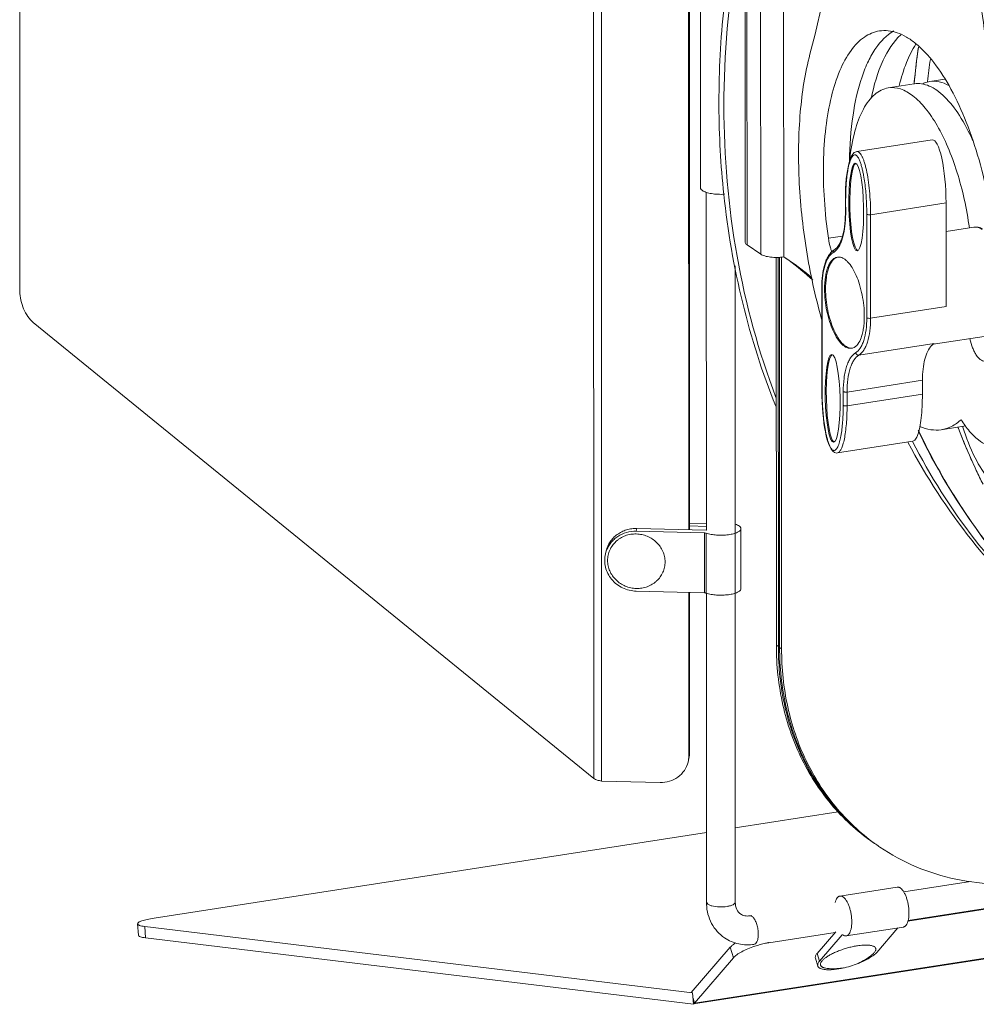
# Model space of a CAD drawing. Header units: millimetres. Extents: x 29170 to 33192, y 579 to 3108.
# Tile 51 of 256: x 30581 to 30747, y 1234 to 1405. Entities that reach past the tile are written whole.
import ezdxf

# ---------------------------------------------------------------- set-up
doc = ezdxf.new("R2010")
doc.units = ezdxf.units.MM
doc.layers.add('细实线', color=7, linetype='Continuous', lineweight=13)

msp = doc.modelspace()

# ---------------------------------------------------------------- linework, layer by layer
at = {"layer": '细实线'}
for p, q in [((30680.68, 1511.34), (30680.739, 1273.416)), ((30682.044, 1511.349), (30682.104, 1272.957)), ((30581.151, 1502.251), (30581.187, 1357.939)), ((30697.218, 1316.567), (30697.181, 1466.493)), ((30697.374, 1316.563), (30697.337, 1466.489)), ((30707.039, 1366.382), (30707.028, 1413.682)), ((30707.332, 1365.963), (30707.32, 1413.263)), ((30709.703, 1364.355), (30709.691, 1411.655)), ((30713.703, 1363.898), (30713.691, 1411.198)), ((30699.256, 1408.04), (30699.265, 1375.876)), ((30731.841, 1393.207), (30736.353, 1393.906)), ((30738.668, 1394.326), (30738.661, 1394.267)), ((30739.06, 1394.326), (30741.663, 1394.73)), ((30739.451, 1384.191), (30726.367, 1382.163)), ((30700.265, 1375.086), (30700.279, 1316.49)), ((30724.4, 1373.849), (30724.401, 1371.441)), ((30724.449, 1373.849), (30724.449, 1373.779)), ((30724.449, 1373.779), (30724.45, 1371.371)), ((30741.864, 1373.246), (30728.78, 1371.217)), ((30741.868, 1355.272), (30741.864, 1373.246)), ((30728.117, 1353.32), (30728.113, 1371.294)), ((30728.784, 1353.243), (30728.78, 1371.217)), ((30746.695, 1369.047), (30741.865, 1368.298)), ((30723.909, 1367.495), (30721.452, 1367.114)), ((30707.332, 1365.963), (30709.703, 1364.355)), ((30712.408, 1363.806), (30712.424, 1296.518)), ((30712.752, 1363.813), (30712.769, 1296.284)), ((30712.985, 1296.138), (30712.968, 1363.824)), ((30713.33, 1295.904), (30713.313, 1363.852)), ((30714.661, 1363.266), (30713.703, 1363.898)), ((30705.268, 1362.352), (30705.296, 1251.952)), ((30720.31, 1358.653), (30720.315, 1340.679)), ((30720.359, 1358.583), (30720.364, 1340.609)), ((30728.784, 1353.243), (30741.868, 1355.272)), ((30583.508, 1352.528), (30680.739, 1273.416)), ((30739.636, 1348.725), (30749.606, 1350.271)), ((30726.739, 1346.849), (30739.823, 1348.878)), ((30724.693, 1340.455), (30737.778, 1342.484)), ((30737.778, 1342.484), (30737.778, 1340.076)), ((30724.027, 1338.124), (30724.027, 1340.532)), ((30724.694, 1338.047), (30724.693, 1340.455)), ((30737.778, 1340.076), (30724.694, 1338.047)), ((30745.271, 1334.572), (30741.035, 1333.915)), ((30723.013, 1329.88), (30736.097, 1331.909)), ((30723.013, 1329.88), (30723.016, 1329.881)), ((30747.04, 1327.014), (30747.115, 1326.854)), ((30747.113, 1326.856), (30747.046, 1327.001)), ((30697.374, 1317.701), (30700.279, 1317.628)), ((30700.279, 1317.14), (30697.374, 1317.213)), ((30688.129, 1316.307), (30688.246, 1316.792)), ((30699.947, 1316.01), (30688.129, 1316.307)), ((30688.246, 1316.792), (30700.259, 1316.49)), ((30699.947, 1316.01), (30699.95, 1305.604)), ((30700.267, 1315.962), (30700.27, 1305.556)), ((30706.279, 1316.753), (30706.282, 1306.347)), ((30682.783, 1312.393), (30682.9, 1312.878)), ((30699.95, 1305.604), (30688.131, 1305.901)), ((30697.228, 1277.308), (30697.221, 1305.673)), ((30697.384, 1277.954), (30697.377, 1305.669)), ((30700.282, 1305.556), (30700.296, 1251.951)), ((30712.424, 1296.518), (30712.769, 1296.284)), ((30713.33, 1295.904), (30712.985, 1296.138)), ((30697.384, 1277.954), (30697.228, 1277.308)), ((30697.26, 1276.907), (30697.104, 1276.261)), ((30682.104, 1272.957), (30692.244, 1272.703)), ((30705.292, 1264.832), (30723.169, 1267.603)), ((30604.467, 1249.197), (30700.293, 1264.056)), ((30735.294, 1248.784), (30817.011, 1261.456)), ((30734.527, 1253.725), (30746.127, 1255.524)), ((30698.041, 1234.305), (30827.718, 1254.413)), ((30698.228, 1234.447), (30827.497, 1254.491)), ((30733.392, 1254.561), (30723.466, 1253.022)), ((30700.54, 1251.601), (30700.296, 1251.951)), ((30763.212, 1253), (30735.259, 1248.666)), ((30707.828, 1249.585), (30708.186, 1249.641)), ((30707.828, 1249.585), (30708.211, 1249.48)), ((30601.603, 1248.198), (30601.753, 1246.233)), ((30602.845, 1247.735), (30602.996, 1245.77)), ((30697.901, 1236.206), (30602.845, 1247.735)), ((30722.719, 1246.834), (30719.494, 1243.082)), ((30734.465, 1247.644), (30724.539, 1246.105)), ((30729.836, 1243.252), (30733.478, 1247.491)), ((30698.051, 1234.241), (30602.996, 1245.77)), ((30722.607, 1246.704), (30711.144, 1244.926)), ((30719.91, 1241.713), (30723.822, 1246.266)), ((30723.951, 1246.286), (30723.822, 1246.266)), ((30704.427, 1244.132), (30697.674, 1236.272)), ((30704.427, 1244.132), (30704.982, 1242.306)), ((30708.69, 1244.327), (30708.667, 1244.319)), ((30711.111, 1245.034), (30711.144, 1244.926)), ((30704.982, 1242.306), (30698.228, 1234.447)), ((30719.195, 1242.253), (30719.611, 1240.884)), ((30719.494, 1243.082), (30719.91, 1241.713)), ((30723.888, 1240.523), (30723.857, 1240.516)), ((30697.674, 1236.272), (30697.901, 1236.206)), ((30698.051, 1234.241), (30697.901, 1236.206)), ((30698.228, 1234.447), (30697.971, 1235.294))]:
    msp.add_line(p, q, dxfattribs=at)
for points in [[(30726.368, 1382.163), (30726.261, 1382.139), (30725.941, 1381.977), (30725.679, 1381.713), (30725.464, 1381.377), (30725.28, 1380.977), (30725.121, 1380.523), (30724.98, 1380.015), (30724.855, 1379.454), (30724.744, 1378.836), (30724.647, 1378.16), (30724.563, 1377.422), (30724.495, 1376.619), (30724.443, 1375.744), (30724.411, 1374.789), (30724.4, 1373.849)], [(30720.315, 1340.679), (30720.326, 1339.71), (30720.361, 1338.684), (30720.416, 1337.71), (30720.489, 1336.784), (30720.578, 1335.904), (30720.683, 1335.067), (30720.804, 1334.272), (30720.94, 1333.52), (30721.093, 1332.812), (30721.265, 1332.147), (30721.459, 1331.529), (30721.68, 1330.975), (30721.928, 1330.514), (30722.208, 1330.166), (30722.536, 1329.943), (30722.898, 1329.87), (30723.017, 1329.881)]]:
    msp.add_lwpolyline(points, dxfattribs=at)
for centre, radius, start, end in [((30860.354, 1390.66), 157.889, 173.96547, 180.00163), ((30882, 1379.779), 146.365, 171.94068, 174.47088), ((30882.237, 1379.748), 146.605, 171.956, 173.77922), ((30884.409, 1378.286), 146.621, 172.20989, 173.71934), ((30881.103, 1379.875), 145.463, 173.78084, 174.47396), ((30856.857, 1390.694), 154.393, 180.01436, 180.24594), ((30853.902, 1390.653), 151.438, 180.23497, 186.03303), ((30704.305, 1371.436), 20.096, 359.81578, 0.01449), ((30730.835, 1368.089), 9.397, 199.6202, 200.78796), ((30688.791, 1327.928), 43.767, 53.79578, 55.29471), ((30688.695, 1327.804), 43.924, 46.86068, 53.79036), ((30690.036, 1326.985), 43.849, 49.34217, 55.83419), ((30723.217, 1362.534), 1.339, 91.3283, 98.79169), ((30723.402, 1362.549), 1.352, 103.94894, 106.53236), ((30738.896, 1358.588), 18.537, 179.79944, 180.0145), ((30725.258, 1349.371), 1.341, 278.82999, 286.39177), ((30725.439, 1349.409), 1.351, 271.05549, 273.69959), ((30852.237, 1376.029), 116.057, 201.07917, 203.62573), ((30851.427, 1375.693), 115.179, 201.07886, 205.00845), ((30785.006, 1346.912), 42.127, 197.18194, 197.34805), ((30837.893, 1381.571), 111.562, 205.34515, 211.43251), ((30850.777, 1375.398), 114.466, 203.62923, 205.00498), ((30849.814, 1374.948), 113.403, 205.09233, 206.44554), ((30835.243, 1380.012), 108.488, 211.45969, 213.72737), ((30833.798, 1379.038), 106.746, 213.72354, 219.22241), ((30700.145, 1311.932), 4.56, 88.30779, 88.5616), ((30687.545, 1311.245), 4.898, 160.65727, 166.44571), ((30762.247, 1296.297), 49.477, 180.01437, 180.19642), ((30692.908, 1277.954), 4.476, 346.48456, 0.00171), ((30692.752, 1277.308), 4.476, 346.48456, 0.00171), ((30750.259, 1292.039), 36.415, 234.81001, 235.18874), ((30750.825, 1291.666), 36.425, 234.1271, 234.80997), ((30750.82, 1291.659), 36.415, 234.81001, 235.18874), ((30750.825, 1291.667), 36.425, 235.18875, 235.84415), ((30708.637, 1251.952), 8.341, 180.01311, 182.62742), ((30722.287, 1250.785), 10.374, 264.20235, 278.86872), ((30720.42, 1256.851), 16.692, 281.98987, 282.72486), ((30697.926, 1234.636), 0.345, 286.94832, 290.46091)]:
    msp.add_arc(centre, radius, start, end, dxfattribs=at)
for centre, major_axis, ratio, start_param, end_param in [((30739.816, 1374.635), (-0.314, 9.561), 0.211592, -1.7235271, 0.0257287), ((30726.462, 1372.564), (-0.155, 7.619), 0.1684904, 6.3761165, 9.3774816), ((30722.376, 1339.394), (-0.155, 7.619), 0.1684904, 6.3761165, 9.3774816), ((30735.731, 1341.465), (-0.314, 9.561), 0.211592, -3.115864, -1.7235271)]:
    msp.add_ellipse(centre, major_axis=major_axis, ratio=ratio, start_param=start_param, end_param=end_param, dxfattribs=at)
for centre in [(30726.281, 1372.536), (30722.196, 1339.366)]:
    msp.add_ellipse(centre, major_axis=(-0.155, 7.619), ratio=0.1684904, dxfattribs=at)
for points, knots in [([(30726.667, 1459.229), (30726.209, 1448.576), (30724.489, 1428.336), (30720.697, 1408.356), (30718.251, 1399.052)], [0, 0, 0, 0, 0.5257006, 1, 1, 1, 1]), ([(30744.634, 1447.038), (30745.125, 1435.102), (30747.068, 1411.099), (30750.775, 1387.307), (30753.083, 1375.42)], [0, 0, 0, 0, 0.4966117, 1, 1, 1, 1]), ([(30703.326, 1390.071), (30703.324, 1399.025), (30704.894, 1417.157), (30709.389, 1434.783), (30712.333, 1443.446)], [0, 0, 0, 0, 0.4946137, 1, 1, 1, 1]), ([(30721.452, 1367.114), (30721.13, 1369.331), (30720.665, 1373.714), (30720.507, 1380.142), (30720.895, 1386.143), (30721.814, 1391.503), (30723.231, 1396.037), (30725.111, 1399.602), (30727.439, 1402.104), (30729.379, 1402.944), (30730.307, 1403.088)], [0, 0, 0, 0, 0.1698852, 0.3338831, 0.4870909, 0.6252823, 0.7453491, 0.845956, 0.9287147, 1, 1, 1, 1]), ([(30725.106, 1380.525), (30725.146, 1383.178), (30725.495, 1388.119), (30726.756, 1393.937), (30728.29, 1397.792), (30729.892, 1400.644), (30731.538, 1402.387), (30732.786, 1403.08)], [0, 0, 0, 0, 0.3230402, 0.6013186, 0.7206927, 0.826324, 1, 1, 1, 1]), ([(30728.866, 1391.349), (30729.335, 1393.624), (30730.468, 1397.592), (30732.687, 1401.199), (30734.001, 1402.408)], [0, 0, 0, 0, 0.5654807, 1, 1, 1, 1]), ([(30730.307, 1403.088), (30730.81, 1403.166), (30731.867, 1403.188), (30733.466, 1402.813), (30735.075, 1402.048), (30737.333, 1400.444), (30740.053, 1397.453), (30742.955, 1392.817), (30745.55, 1387.128), (30747.722, 1380.628), (30749.376, 1373.597), (30750.087, 1368.736), (30750.338, 1366.277)], [0, 0, 0, 0, 0.033997, 0.06982, 0.108971, 0.1524794, 0.2544, 0.3768039, 0.5173369, 0.6717451, 0.8346354, 1, 1, 1, 1]), ([(30733.73, 1393.601), (30734.066, 1394.954), (30734.83, 1397.439), (30735.972, 1399.787), (30736.617, 1400.797)], [0, 0, 0, 0, 0.5377341, 1, 1, 1, 1]), ([(30718.251, 1399.052), (30717.389, 1395.772), (30716.291, 1388.554), (30716.151, 1377.157), (30717.406, 1365.11), (30719.155, 1357.059), (30720.268, 1353.109)], [0, 0, 0, 0, 0.2191184, 0.4689997, 0.7348707, 1, 1, 1, 1]), ([(30736.351, 1393.906), (30736.771, 1393.971), (30737.667, 1393.969), (30739.012, 1393.565), (30740.357, 1392.787), (30742.24, 1391.182), (30744.448, 1388.27), (30745.843, 1385.558), (30746.512, 1384.037)], [0, 0, 0, 0, 0.0848218, 0.1757508, 0.2774777, 0.3928605, 0.6680158, 1, 1, 1, 1]), ([(30737.834, 1393.938), (30737.932, 1393.986), (30738.326, 1394.161), (30738.745, 1394.277), (30739.061, 1394.326)], [0, 0, 0, 0, 0.2544972, 1, 1, 1, 1]), ([(30739.061, 1394.326), (30739.593, 1394.408), (30740.756, 1394.353), (30741.819, 1393.906), (30742.339, 1393.611)], [0, 0, 0, 0, 0.4738972, 1, 1, 1, 1]), ([(30725.161, 1380.855), (30725.342, 1382.491), (30725.856, 1385.467), (30727.078, 1388.873), (30728.382, 1390.95), (30729.422, 1392.086), (30730.575, 1392.87), (30731.423, 1393.142), (30731.84, 1393.206)], [0, 0, 0, 0, 0.3317258, 0.6066871, 0.7220581, 0.8238762, 0.9149672, 1, 1, 1, 1]), ([(30731.84, 1393.206), (30732.534, 1393.314), (30734.119, 1393.134), (30736.337, 1391.808), (30738.468, 1389.6), (30740.475, 1386.578), (30742.296, 1382.849), (30743.859, 1378.552), (30745.102, 1373.855), (30745.683, 1370.587), (30745.909, 1368.923)], [0, 0, 0, 0, 0.0703175, 0.1528247, 0.253989, 0.375119, 0.5144269, 0.6682894, 0.831952, 1, 1, 1, 1]), ([(30703.326, 1390.071), (30703.329, 1381.35), (30704.79, 1364.117), (30709.346, 1347.416), (30712.359, 1339.493)], [0, 0, 0, 0, 0.5071064, 1, 1, 1, 1]), ([(30728.78, 1371.217), (30728.779, 1371.912), (30728.746, 1373.292), (30728.606, 1375.313), (30728.381, 1377.206), (30728.124, 1378.658), (30727.877, 1379.686), (30727.687, 1380.341), (30727.486, 1380.904), (30727.277, 1381.369), (30727.062, 1381.733), (30726.842, 1381.995), (30726.611, 1382.152), (30726.442, 1382.173), (30726.369, 1382.162)], [0, 0, 0, 0, 0.1797692, 0.357071, 0.5238804, 0.6727569, 0.7384221, 0.7973664, 0.8490136, 0.8929764, 0.9292322, 0.9581168, 0.9807573, 1, 1, 1, 1]), ([(30728.113, 1371.294), (30728.113, 1372.187), (30728.071, 1373.538), (30727.93, 1375.345), (30727.775, 1376.719), (30727.597, 1377.861), (30727.416, 1378.766), (30727.259, 1379.429), (30727.076, 1380.066), (30726.895, 1380.568), (30726.728, 1380.933), (30726.597, 1381.17), (30726.457, 1381.366), (30726.31, 1381.511), (30726.156, 1381.596), (30725.947, 1381.615), (30725.759, 1381.498), (30725.615, 1381.333), (30725.468, 1381.114), (30725.311, 1380.786), (30725.154, 1380.344), (30725.018, 1379.856), (30724.901, 1379.335), (30724.764, 1378.592), (30724.633, 1377.615), (30724.527, 1376.399), (30724.464, 1375.137), (30724.45, 1374.282), (30724.449, 1373.849)], [0, 0, 0, 0, 0.1414123, 0.2137407, 0.2868008, 0.3601362, 0.3966363, 0.4327266, 0.4679604, 0.5014713, 0.5170898, 0.5315069, 0.5442917, 0.5550781, 0.5639297, 0.5715911, 0.5872084, 0.596345, 0.6063876, 0.6288063, 0.6537277, 0.6805474, 0.7088448, 0.7383276, 0.8000629, 0.8646527, 0.9314399, 1, 1, 1, 1]), ([(30699.606, 1375.387), (30699.554, 1375.423), (30699.461, 1375.494), (30699.35, 1375.616), (30699.281, 1375.743), (30699.265, 1375.833), (30699.265, 1375.876)], [0, 0, 0, 0, 0.3047307, 0.5663983, 0.7932341, 1, 1, 1, 1]), ([(30703.404, 1374.762), (30703.024, 1374.739), (30702.279, 1374.734), (30701.371, 1374.822), (30700.704, 1374.953), (30700.275, 1375.072), (30699.91, 1375.211), (30699.697, 1375.326), (30699.606, 1375.387)], [0, 0, 0, 0, 0.2924348, 0.5726943, 0.7000556, 0.8150546, 0.9154879, 1, 1, 1, 1]), ([(30703.303, 1374.736), (30703.978, 1368.387), (30706.135, 1355.892), (30709.985, 1343.805), (30712.308, 1338)], [0, 0, 0, 0, 0.5052548, 1, 1, 1, 1]), ([(30724.449, 1373.779), (30724.442, 1373.784), (30724.419, 1373.801), (30724.4, 1373.829), (30724.4, 1373.849)], [0, 0, 0, 0, 0.3088501, 1, 1, 1, 1]), ([(30724.401, 1371.371), (30724.399, 1370.622), (30724.318, 1369.23), (30723.99, 1367.595), (30723.588, 1366.522), (30723.19, 1365.775), (30722.794, 1365.318), (30722.494, 1365.141)], [0, 0, 0, 0, 0.3348106, 0.6209821, 0.7413418, 0.8447806, 1, 1, 1, 1]), ([(30724.45, 1371.371), (30724.45, 1370.659), (30724.383, 1369.318), (30724.098, 1367.72), (30723.744, 1366.62), (30723.362, 1365.76), (30722.976, 1365.197), (30722.667, 1364.916)], [0, 0, 0, 0, 0.3119541, 0.5872306, 0.7082726, 0.8173332, 1, 1, 1, 1]), ([(30724.45, 1371.371), (30724.443, 1371.376), (30724.42, 1371.393), (30724.401, 1371.421), (30724.401, 1371.441)], [0, 0, 0, 0, 0.3094571, 1, 1, 1, 1]), ([(30728.113, 1371.294), (30728.148, 1371.27), (30728.243, 1371.235), (30728.466, 1371.195), (30728.654, 1371.198), (30728.78, 1371.217)], [0, 0, 0, 0, 0.1871375, 0.4381882, 1, 1, 1, 1]), ([(30748.189, 1368.736), (30747.959, 1368.865), (30747.473, 1369.064), (30746.944, 1369.086), (30746.695, 1369.047)], [0, 0, 0, 0, 0.5116143, 1, 1, 1, 1]), ([(30746.695, 1369.047), (30746.931, 1369.084), (30747.459, 1369.04), (30747.922, 1368.8), (30748.148, 1368.646)], [0, 0, 0, 0, 0.4664099, 1, 1, 1, 1]), ([(30707.039, 1366.382), (30707.039, 1366.307), (30707.111, 1366.132), (30707.25, 1366.019), (30707.332, 1365.963)], [0, 0, 0, 0, 0.4316381, 1, 1, 1, 1]), ([(30721.984, 1364.934), (30721.924, 1365.104), (30721.692, 1365.817), (30721.534, 1366.552), (30721.452, 1367.114)], [0, 0, 0, 0, 0.2412696, 1, 1, 1, 1]), ([(30722.117, 1364.867), (30721.794, 1364.584), (30721.39, 1364.023), (30721.001, 1363.169), (30720.653, 1362.114), (30720.376, 1360.597), (30720.31, 1359.325), (30720.31, 1358.653)], [0, 0, 0, 0, 0.1942483, 0.3047489, 0.4252642, 0.6957276, 1, 1, 1, 1]), ([(30722.494, 1365.141), (30722.461, 1365.122), (30722.329, 1365.04), (30722.205, 1364.944), (30722.117, 1364.867)], [0, 0, 0, 0, 0.247107, 1, 1, 1, 1]), ([(30722.297, 1364.641), (30722.276, 1364.735), (30722.285, 1364.937), (30722.415, 1365.095), (30722.494, 1365.141)], [0, 0, 0, 0, 0.5144515, 1, 1, 1, 1]), ([(30722.667, 1364.916), (30722.638, 1364.889), (30722.522, 1364.788), (30722.395, 1364.699), (30722.297, 1364.641)], [0, 0, 0, 0, 0.258632, 1, 1, 1, 1]), ([(30709.703, 1364.355), (30709.798, 1364.29), (30710.027, 1364.174), (30710.593, 1363.98), (30711.453, 1363.829), (30712.561, 1363.78), (30713.328, 1363.839), (30713.703, 1363.898)], [0, 0, 0, 0, 0.0844295, 0.1873489, 0.4379727, 0.7216194, 1, 1, 1, 1]), ([(30722.297, 1364.641), (30721.973, 1364.45), (30721.549, 1363.979), (30721.14, 1363.218), (30720.751, 1362.193), (30720.439, 1360.655), (30720.362, 1359.351), (30720.359, 1358.653)], [0, 0, 0, 0, 0.173659, 0.2795685, 0.3992558, 0.6777875, 1, 1, 1, 1]), ([(30723.013, 1363.857), (30722.848, 1363.831), (30722.511, 1363.709), (30722.071, 1363.346), (30721.689, 1362.822), (30721.369, 1362.148), (30721.113, 1361.338), (30720.854, 1360.045), (30720.79, 1359.008), (30720.79, 1358.291)], [0, 0, 0, 0, 0.0781981, 0.164506, 0.2644909, 0.3807995, 0.5139286, 0.6629201, 1, 1, 1, 1]), ([(30723.017, 1363.845), (30722.861, 1363.799), (30722.547, 1363.639), (30722.144, 1363.247), (30721.794, 1362.71), (30721.5, 1362.04), (30721.266, 1361.248), (30721.03, 1360.001), (30720.971, 1359.005), (30720.971, 1358.319)], [0, 0, 0, 0, 0.0787069, 0.1670092, 0.2690632, 0.3866762, 0.5199781, 0.6679354, 1, 1, 1, 1]), ([(30727.686, 1353.612), (30727.686, 1354.222), (30727.619, 1355.457), (30727.343, 1357.287), (30726.904, 1359.045), (30726.326, 1360.638), (30725.641, 1361.983), (30724.976, 1362.889), (30724.409, 1363.41), (30724.003, 1363.678), (30723.595, 1363.841), (30723.318, 1363.875), (30723.186, 1363.872)], [0, 0, 0, 0, 0.1536383, 0.3111816, 0.4654455, 0.6094919, 0.7373233, 0.8446893, 0.890273, 0.9307217, 0.9668341, 1, 1, 1, 1]), ([(30581.187, 1357.939), (30581.187, 1357.419), (30581.305, 1356.366), (30581.776, 1354.87), (30582.499, 1353.548), (30583.152, 1352.817), (30583.508, 1352.528)], [0, 0, 0, 0, 0.257753, 0.5208502, 0.7728765, 1, 1, 1, 1]), ([(30720.359, 1358.583), (30720.352, 1358.588), (30720.329, 1358.605), (30720.31, 1358.633), (30720.31, 1358.653)], [0, 0, 0, 0, 0.3094571, 1, 1, 1, 1]), ([(30720.79, 1358.291), (30720.79, 1357.663), (30720.862, 1356.392), (30721.153, 1354.514), (30721.614, 1352.716), (30722.22, 1351.1), (30722.935, 1349.756), (30723.627, 1348.869), (30724.215, 1348.382), (30724.635, 1348.146), (30725.054, 1348.025), (30725.333, 1348.026), (30725.464, 1348.046)], [0, 0, 0, 0, 0.1558234, 0.3155058, 0.4713462, 0.6159601, 0.7430646, 0.8484335, 0.8927347, 0.9319246, 0.9670934, 1, 1, 1, 1]), ([(30720.971, 1358.319), (30720.971, 1357.71), (30721.038, 1356.475), (30721.314, 1354.648), (30721.751, 1352.892), (30722.328, 1351.299), (30723.012, 1349.954), (30723.676, 1349.048), (30724.242, 1348.526), (30724.648, 1348.256), (30725.056, 1348.092), (30725.332, 1348.056), (30725.464, 1348.058)], [0, 0, 0, 0, 0.1535513, 0.3110071, 0.4652075, 0.6092291, 0.737085, 0.8445269, 0.8901619, 0.9306631, 0.9668159, 1, 1, 1, 1]), ([(30725.637, 1348.084), (30726.379, 1348.303), (30727.017, 1349.403), (30727.389, 1350.676), (30727.562, 1351.582), (30727.665, 1352.569), (30727.686, 1353.257), (30727.686, 1353.612)], [0, 0, 0, 0, 0.378787, 0.5137231, 0.6635254, 0.8264338, 1, 1, 1, 1]), ([(30726.18, 1347.262), (30726.507, 1347.455), (30726.933, 1347.931), (30727.344, 1348.701), (30727.734, 1349.739), (30728.044, 1351.295), (30728.118, 1352.614), (30728.117, 1353.32)], [0, 0, 0, 0, 0.1733477, 0.2792333, 0.3989693, 0.6777027, 1, 1, 1, 1]), ([(30726.739, 1346.849), (30727.084, 1347.053), (30727.534, 1347.555), (30727.968, 1348.368), (30728.379, 1349.464), (30728.707, 1351.107), (30728.784, 1352.498), (30728.784, 1353.243)], [0, 0, 0, 0, 0.1733478, 0.2792333, 0.3989693, 0.6777025, 1, 1, 1, 1]), ([(30728.117, 1353.32), (30728.152, 1353.296), (30728.248, 1353.261), (30728.471, 1353.221), (30728.658, 1353.224), (30728.784, 1353.243)], [0, 0, 0, 0, 0.1871605, 0.4381987, 1, 1, 1, 1]), ([(30748.63, 1345.83), (30748.04, 1345.739), (30747.285, 1346.512), (30746.771, 1347.415), (30746.34, 1348.374), (30746.113, 1349.156), (30745.992, 1349.703)], [0, 0, 0, 0, 0.3645304, 0.5031253, 0.6575976, 1, 1, 1, 1]), ([(30739.359, 1348.509), (30739.085, 1348.227), (30738.604, 1347.466), (30738.13, 1346.075), (30737.837, 1344.372), (30737.777, 1343.137), (30737.778, 1342.484)], [0, 0, 0, 0, 0.1859901, 0.4171912, 0.6913289, 1, 1, 1, 1]), ([(30739.63, 1348.749), (30739.607, 1348.731), (30739.512, 1348.656), (30739.423, 1348.574), (30739.359, 1348.509)], [0, 0, 0, 0, 0.2431008, 1, 1, 1, 1]), ([(30739.823, 1348.878), (30739.773, 1348.849), (30739.708, 1348.807), (30739.646, 1348.761), (30739.63, 1348.749)], [0, 0, 0, 0, 0.7457259, 1, 1, 1, 1]), ([(30724.027, 1340.532), (30724.027, 1341.316), (30724.089, 1342.458), (30724.333, 1343.903), (30724.577, 1344.843), (30724.886, 1345.664), (30725.342, 1346.519), (30725.816, 1347.048), (30726.18, 1347.262)], [0, 0, 0, 0, 0.3222095, 0.4679105, 0.6011382, 0.7208422, 0.8266996, 1, 1, 1, 1]), ([(30724.693, 1340.455), (30724.693, 1341.201), (30724.77, 1342.592), (30725.098, 1344.235), (30725.51, 1345.331), (30725.943, 1346.143), (30726.393, 1346.646), (30726.739, 1346.849)], [0, 0, 0, 0, 0.3222975, 0.6010307, 0.7207667, 0.8266522, 1, 1, 1, 1]), ([(30726.18, 1347.262), (30726.208, 1347.138), (30726.323, 1346.96), (30726.552, 1346.848), (30726.679, 1346.84), (30726.739, 1346.849)], [0, 0, 0, 0, 0.5086094, 0.7591642, 1, 1, 1, 1]), ([(30720.364, 1340.609), (30720.356, 1340.614), (30720.334, 1340.631), (30720.315, 1340.659), (30720.315, 1340.679)], [0, 0, 0, 0, 0.3088502, 1, 1, 1, 1]), ([(30720.364, 1340.609), (30720.364, 1339.713), (30720.406, 1338.357), (30720.547, 1336.544), (30720.704, 1335.166), (30720.883, 1334.02), (30721.066, 1333.113), (30721.225, 1332.448), (30721.409, 1331.811), (30721.592, 1331.309), (30721.761, 1330.945), (30721.893, 1330.711), (30722.034, 1330.519), (30722.182, 1330.379), (30722.338, 1330.301), (30722.548, 1330.293), (30722.732, 1330.418), (30722.875, 1330.588), (30723.021, 1330.812), (30723.177, 1331.145), (30723.333, 1331.592), (30723.468, 1332.083), (30723.584, 1332.609), (30723.72, 1333.357), (30723.849, 1334.339), (30723.954, 1335.561), (30724.015, 1336.829), (30724.027, 1337.688), (30724.027, 1338.124)], [0, 0, 0, 0, 0.1413669, 0.2136754, 0.2867145, 0.3600207, 0.3964978, 0.4325517, 0.467722, 0.5011102, 0.5166273, 0.5308975, 0.5434893, 0.5540551, 0.5627262, 0.5703229, 0.5860954, 0.5953416, 0.6054869, 0.6280814, 0.653139, 0.680066, 0.7084499, 0.7380044, 0.7998524, 0.8645279, 0.9313836, 1, 1, 1, 1]), ([(30724.027, 1340.532), (30724.062, 1340.508), (30724.157, 1340.473), (30724.38, 1340.433), (30724.568, 1340.436), (30724.693, 1340.455)], [0, 0, 0, 0, 0.1871605, 0.4381987, 1, 1, 1, 1]), ([(30723.016, 1329.881), (30723.147, 1329.903), (30723.343, 1330.041), (30723.538, 1330.3), (30723.764, 1330.706), (30724.008, 1331.382), (30724.248, 1332.373), (30724.443, 1333.575), (30724.587, 1334.951), (30724.675, 1336.461), (30724.694, 1337.509), (30724.694, 1338.047)], [0, 0, 0, 0, 0.0463124, 0.0771044, 0.1141899, 0.207994, 0.3276436, 0.4707222, 0.6334993, 0.8116377, 1, 1, 1, 1]), ([(30724.027, 1338.124), (30724.062, 1338.1), (30724.158, 1338.065), (30724.381, 1338.025), (30724.568, 1338.028), (30724.694, 1338.047)], [0, 0, 0, 0, 0.1871375, 0.4381882, 1, 1, 1, 1]), ([(30741.035, 1333.915), (30741.655, 1334.011), (30742.917, 1334.429), (30743.991, 1335.199), (30744.493, 1335.652)], [0, 0, 0, 0, 0.4810109, 1, 1, 1, 1]), ([(30744.493, 1335.652), (30744.932, 1334.946), (30745.82, 1333.683), (30747.326, 1332.159), (30748.876, 1331.191), (30749.983, 1330.957), (30750.49, 1330.969)], [0, 0, 0, 0, 0.3153407, 0.5836453, 0.8078037, 1, 1, 1, 1]), ([(30737.34, 1334.467), (30737.937, 1334.207), (30739.155, 1333.83), (30740.436, 1333.822), (30741.035, 1333.915)], [0, 0, 0, 0, 0.5180227, 1, 1, 1, 1]), ([(30744.796, 1334.351), (30745.362, 1332.537), (30746.615, 1329.292), (30748.441, 1326.296), (30749.466, 1325.11)], [0, 0, 0, 0, 0.5481032, 1, 1, 1, 1]), ([(30760.528, 1301.441), (30755.684, 1305.973), (30746.783, 1316.078), (30739.934, 1327.664), (30737.033, 1333.748)], [0, 0, 0, 0, 0.496022, 1, 1, 1, 1]), ([(30760.205, 1300.382), (30755.139, 1304.704), (30745.763, 1314.434), (30738.411, 1325.763), (30735.259, 1331.742)], [0, 0, 0, 0, 0.4962652, 1, 1, 1, 1]), ([(30760.327, 1300.519), (30755.38, 1304.87), (30746.238, 1314.626), (30739.091, 1325.917), (30736.031, 1331.866)], [0, 0, 0, 0, 0.4961732, 1, 1, 1, 1]), ([(30705.288, 1317.544), (30705.432, 1317.496), (30705.688, 1317.396), (30705.97, 1317.231), (30706.133, 1317.084), (30706.216, 1316.977), (30706.267, 1316.867), (30706.279, 1316.79), (30706.279, 1316.753)], [0, 0, 0, 0, 0.3399958, 0.6150544, 0.7288508, 0.828589, 0.9173638, 1, 1, 1, 1]), ([(30688.246, 1316.792), (30687.939, 1316.8), (30687.325, 1316.766), (30686.429, 1316.57), (30685.584, 1316.233), (30684.813, 1315.764), (30684.139, 1315.177), (30683.582, 1314.488), (30683.156, 1313.716), (30682.968, 1313.161), (30682.9, 1312.878)], [0, 0, 0, 0, 0.1285824, 0.256307, 0.3829404, 0.5083526, 0.6325566, 0.7557012, 0.8780598, 1, 1, 1, 1]), ([(30682.923, 1312.867), (30683.013, 1313.123), (30683.236, 1313.621), (30683.689, 1314.304), (30684.251, 1314.91), (30685.128, 1315.594), (30686.426, 1316.183), (30687.562, 1316.321), (30688.129, 1316.307)], [0, 0, 0, 0, 0.1220608, 0.2446884, 0.3681671, 0.4926937, 0.7443915, 1, 1, 1, 1]), ([(30683.145, 1311.229), (30683.145, 1311.538), (30683.193, 1312.002), (30683.352, 1312.599), (30683.572, 1313.178), (30683.96, 1313.857), (30684.48, 1314.444), (30684.963, 1314.847), (30685.489, 1315.203), (30686.214, 1315.552), (30687.154, 1315.798), (30688.131, 1315.864), (30689.108, 1315.748), (30690.047, 1315.455), (30690.913, 1314.994), (30691.673, 1314.385), (30692.298, 1313.649), (30692.763, 1312.814), (30693.05, 1311.914), (30693.115, 1311.289), (30693.115, 1310.979)], [0, 0, 0, 0, 0.0607074, 0.091068, 0.1214556, 0.1823651, 0.2437612, 0.2747357, 0.3058853, 0.3686459, 0.4320733, 0.4960221, 0.5602719, 0.6245598, 0.6886174, 0.7522089, 0.8151652, 0.8774104, 0.9389755, 1, 1, 1, 1]), ([(30699.947, 1316.01), (30700.005, 1316.009), (30700.113, 1316), (30700.219, 1315.977), (30700.267, 1315.962)], [0, 0, 0, 0, 0.5373707, 1, 1, 1, 1]), ([(30706.279, 1316.753), (30706.279, 1316.696), (30706.248, 1316.571), (30706.123, 1316.404), (30705.929, 1316.249), (30705.67, 1316.106), (30705.348, 1315.976), (30704.972, 1315.863), (30704.548, 1315.769), (30703.918, 1315.669), (30703.082, 1315.606), (30702.075, 1315.624), (30701.128, 1315.734), (30700.534, 1315.872), (30700.267, 1315.962)], [0, 0, 0, 0, 0.0267669, 0.0578784, 0.0959435, 0.1419604, 0.195955, 0.2573792, 0.3253154, 0.3985894, 0.5555508, 0.7162686, 0.868234, 1, 1, 1, 1]), ([(30688.131, 1305.901), (30687.721, 1305.911), (30686.901, 1306.02), (30685.736, 1306.435), (30684.689, 1307.084), (30683.814, 1307.934), (30683.153, 1308.944), (30682.741, 1310.063), (30682.6, 1311.236), (30682.692, 1312.016), (30682.783, 1312.393)], [0, 0, 0, 0, 0.1280947, 0.2561795, 0.3835813, 0.5097368, 0.6343212, 0.7573151, 0.8790186, 1, 1, 1, 1]), ([(30683.145, 1311.229), (30683.145, 1310.919), (30683.211, 1310.295), (30683.498, 1309.394), (30683.962, 1308.56), (30684.587, 1307.824), (30685.347, 1307.214), (30686.213, 1306.754), (30687.152, 1306.46), (30688.129, 1306.344), (30689.106, 1306.41), (30690.046, 1306.656), (30690.771, 1307.005), (30691.297, 1307.362), (30691.78, 1307.764), (30692.3, 1308.351), (30692.688, 1309.03), (30692.908, 1309.609), (30693.067, 1310.206), (30693.115, 1310.67), (30693.115, 1310.979)], [0, 0, 0, 0, 0.0610245, 0.1225896, 0.1848348, 0.2477911, 0.3113826, 0.3754402, 0.4397281, 0.5039779, 0.5679267, 0.6313541, 0.6941147, 0.7252643, 0.7562388, 0.8176349, 0.8785444, 0.908932, 0.9392926, 1, 1, 1, 1]), ([(30700.27, 1305.556), (30700.222, 1305.572), (30700.116, 1305.594), (30700.008, 1305.603), (30699.95, 1305.604)], [0, 0, 0, 0, 0.4626293, 1, 1, 1, 1]), ([(30706.282, 1306.347), (30706.282, 1306.29), (30706.251, 1306.165), (30706.126, 1305.998), (30705.932, 1305.843), (30705.672, 1305.7), (30705.351, 1305.57), (30704.975, 1305.457), (30704.551, 1305.363), (30703.92, 1305.263), (30703.084, 1305.2), (30702.077, 1305.218), (30701.131, 1305.328), (30700.537, 1305.466), (30700.27, 1305.556)], [0, 0, 0, 0, 0.0267669, 0.0578784, 0.0959435, 0.1419604, 0.195955, 0.2573792, 0.3253154, 0.3985894, 0.5555508, 0.7162686, 0.868234, 1, 1, 1, 1]), ([(30729.47, 1262.139), (30728.146, 1263.036), (30725.61, 1265.014), (30722.216, 1268.462), (30719.269, 1272.355), (30715.965, 1278.105), (30713.148, 1286.186), (30712.425, 1293.042), (30712.424, 1296.518)], [0, 0, 0, 0, 0.1202361, 0.2410295, 0.3629023, 0.4863094, 0.7386204, 1, 1, 1, 1]), ([(30729.274, 1262.279), (30727.994, 1263.181), (30725.542, 1265.159), (30722.263, 1268.584), (30719.417, 1272.429), (30716.225, 1278.089), (30713.496, 1286.012), (30712.781, 1292.724), (30712.77, 1296.127)], [0, 0, 0, 0, 0.120217, 0.2410414, 0.3629679, 0.486426, 0.7387709, 1, 1, 1, 1]), ([(30729.474, 1262.144), (30728.19, 1263.05), (30725.731, 1265.036), (30722.446, 1268.476), (30719.596, 1272.339), (30716.403, 1278.025), (30713.684, 1285.983), (30712.986, 1292.722), (30712.985, 1296.138)], [0, 0, 0, 0, 0.1201885, 0.2409899, 0.3629018, 0.4863552, 0.7387199, 1, 1, 1, 1]), ([(30729.481, 1262.151), (30728.221, 1263.062), (30725.81, 1265.053), (30722.59, 1268.485), (30719.799, 1272.329), (30716.674, 1277.975), (30714.014, 1285.858), (30713.33, 1292.525), (30713.33, 1295.904)], [0, 0, 0, 0, 0.1201627, 0.240971, 0.3629075, 0.486389, 0.738784, 1, 1, 1, 1]), ([(30692.244, 1272.703), (30692.798, 1272.689), (30693.91, 1272.837), (30695.4, 1273.576), (30696.541, 1274.752), (30696.98, 1275.748), (30697.104, 1276.261)], [0, 0, 0, 0, 0.2564012, 0.5084781, 0.7557901, 1, 1, 1, 1]), ([(30682.104, 1272.957), (30681.85, 1273.002), (30681.38, 1273.113), (30680.931, 1273.3), (30680.739, 1273.416)], [0, 0, 0, 0, 0.5354403, 1, 1, 1, 1]), ([(30758.459, 1255.6), (30755.969, 1255.214), (30750.971, 1254.868), (30743.583, 1255.702), (30736.606, 1257.873), (30732.352, 1260.183), (30730.375, 1261.525)], [0, 0, 0, 0, 0.2575521, 0.5089474, 0.7557166, 1, 1, 1, 1]), ([(30734.464, 1247.644), (30734.511, 1247.651), (30734.604, 1247.677), (30734.736, 1247.751), (30734.858, 1247.857), (30735.015, 1248.048), (30735.18, 1248.368), (30735.321, 1248.833), (30735.411, 1249.382), (30735.446, 1249.995), (30735.424, 1250.65), (30735.347, 1251.323), (30735.217, 1251.987), (30735.039, 1252.618), (30734.82, 1253.192), (30734.568, 1253.688), (30734.293, 1254.088), (30734.039, 1254.343), (30733.831, 1254.477), (30733.683, 1254.541), (30733.535, 1254.571), (30733.438, 1254.568), (30733.392, 1254.561)], [0, 0, 0, 0, 0.0174366, 0.0356805, 0.0554121, 0.0771247, 0.1274734, 0.1876318, 0.2568597, 0.3335189, 0.4154114, 0.5000012, 0.584591, 0.6664834, 0.7431423, 0.8123697, 0.8725278, 0.922876, 0.9445885, 0.9643201, 0.9825637, 1, 1, 1, 1]), ([(30705.296, 1251.952), (30705.296, 1251.759), (30704.929, 1251.498), (30704.433, 1251.328), (30703.621, 1251.156), (30702.537, 1251.111), (30701.647, 1251.21), (30701.231, 1251.319)], [0, 0, 0, 0, 0.1338705, 0.2459936, 0.3840233, 0.7010818, 1, 1, 1, 1]), ([(30705.296, 1251.952), (30705.296, 1251.518), (30705.441, 1250.721), (30705.959, 1250.088), (30706.243, 1249.895)], [0, 0, 0, 0, 0.5582128, 1, 1, 1, 1]), ([(30723.466, 1253.022), (30723.42, 1253.015), (30723.329, 1252.989), (30723.149, 1252.89), (30722.947, 1252.675), (30722.76, 1252.32), (30722.672, 1252.042), (30722.635, 1251.889)], [0, 0, 0, 0, 0.0935901, 0.1913768, 0.4120185, 0.6801196, 1, 1, 1, 1]), ([(30724.539, 1246.105), (30724.585, 1246.112), (30724.678, 1246.138), (30724.81, 1246.212), (30724.932, 1246.318), (30725.09, 1246.509), (30725.254, 1246.829), (30725.395, 1247.293), (30725.485, 1247.842), (30725.52, 1248.456), (30725.498, 1249.111), (30725.421, 1249.783), (30725.291, 1250.448), (30725.113, 1251.079), (30724.894, 1251.653), (30724.643, 1252.149), (30724.367, 1252.549), (30724.114, 1252.803), (30723.905, 1252.938), (30723.757, 1253.002), (30723.609, 1253.032), (30723.512, 1253.029), (30723.466, 1253.022)], [0, 0, 0, 0, 0.0174366, 0.0356805, 0.0554121, 0.0771247, 0.1274734, 0.1876318, 0.2568597, 0.3335189, 0.4154114, 0.5000012, 0.584591, 0.6664834, 0.7431423, 0.8123697, 0.8725278, 0.922876, 0.9445885, 0.9643201, 0.9825637, 1, 1, 1, 1]), ([(30700.304, 1251.57), (30700.357, 1250.427), (30700.938, 1248.152), (30702.512, 1246.384), (30703.439, 1245.756)], [0, 0, 0, 0, 0.505483, 1, 1, 1, 1]), ([(30701.231, 1251.319), (30701.161, 1251.337), (30700.922, 1251.407), (30700.686, 1251.502), (30700.54, 1251.601)], [0, 0, 0, 0, 0.2905601, 1, 1, 1, 1]), ([(30604.467, 1249.197), (30604.069, 1249.135), (30603.504, 1249.033), (30602.804, 1248.86), (30602.387, 1248.734), (30602.048, 1248.601), (30601.78, 1248.465), (30601.595, 1248.302), (30601.603, 1248.198)], [0, 0, 0, 0, 0.3882643, 0.5532551, 0.6946587, 0.8101773, 0.898601, 1, 1, 1, 1]), ([(30706.243, 1249.895), (30706.452, 1249.754), (30706.974, 1249.539), (30707.536, 1249.54), (30707.828, 1249.585)], [0, 0, 0, 0, 0.4600576, 1, 1, 1, 1]), ([(30708.211, 1249.48), (30708.358, 1249.38), (30708.631, 1249.054), (30708.935, 1248.435), (30709.163, 1247.667), (30709.291, 1246.842), (30709.294, 1246.034), (30709.19, 1245.282), (30708.882, 1244.688), (30708.594, 1244.645)], [0, 0, 0, 0, 0.1006704, 0.2332583, 0.3880132, 0.5505307, 0.7046503, 0.8358516, 1, 1, 1, 1]), ([(30601.603, 1248.198), (30601.608, 1248.141), (30601.677, 1248.055), (30601.803, 1247.98), (30602.012, 1247.89), (30602.363, 1247.803), (30602.671, 1247.756), (30602.845, 1247.735)], [0, 0, 0, 0, 0.1233646, 0.2120911, 0.3233161, 0.6160483, 1, 1, 1, 1]), ([(30602.996, 1245.77), (30602.821, 1245.791), (30602.514, 1245.838), (30602.162, 1245.926), (30601.953, 1246.015), (30601.827, 1246.09), (30601.758, 1246.176), (30601.753, 1246.233)], [0, 0, 0, 0, 0.3839517, 0.6766839, 0.7879089, 0.8766354, 1, 1, 1, 1]), ([(30703.439, 1245.756), (30704.174, 1245.258), (30705.869, 1244.539), (30707.704, 1244.506), (30708.594, 1244.644)], [0, 0, 0, 0, 0.4964854, 1, 1, 1, 1]), ([(30723.822, 1246.266), (30723.827, 1246.271), (30723.844, 1246.288), (30723.867, 1246.301), (30723.884, 1246.303)], [0, 0, 0, 0, 0.2766942, 1, 1, 1, 1]), ([(30723.884, 1246.303), (30723.898, 1246.305), (30723.928, 1246.302), (30723.953, 1246.288), (30723.966, 1246.279)], [0, 0, 0, 0, 0.4627738, 1, 1, 1, 1]), ([(30723.966, 1246.279), (30724.054, 1246.214), (30724.196, 1246.135), (30724.397, 1246.094), (30724.493, 1246.098), (30724.539, 1246.105)], [0, 0, 0, 0, 0.5357473, 0.7730096, 1, 1, 1, 1]), ([(30704.427, 1244.132), (30704.549, 1244.273), (30704.858, 1244.555), (30705.2, 1244.793), (30705.394, 1244.915)], [0, 0, 0, 0, 0.4485933, 1, 1, 1, 1]), ([(30708.667, 1244.319), (30708.262, 1244.185), (30707.495, 1243.899), (30706.452, 1243.405), (30705.611, 1242.89), (30705.151, 1242.503), (30704.982, 1242.306)], [0, 0, 0, 0, 0.301846, 0.5791904, 0.8158014, 1, 1, 1, 1]), ([(30711.144, 1244.926), (30710.944, 1244.895), (30710.114, 1244.746), (30709.298, 1244.527), (30708.69, 1244.327)], [0, 0, 0, 0, 0.2400124, 1, 1, 1, 1]), ([(30726.523, 1244.403), (30726.268, 1244.363), (30725.749, 1244.266), (30724.969, 1244.079), (30724.187, 1243.848), (30723.423, 1243.582), (30722.697, 1243.288), (30722.03, 1242.972), (30721.439, 1242.644), (30720.938, 1242.312), (30720.592, 1242.028), (30720.375, 1241.804), (30720.251, 1241.648), (30720.158, 1241.497), (30720.096, 1241.353), (30720.066, 1241.214), (30720.07, 1241.083), (30720.109, 1240.961), (30720.182, 1240.851), (30720.287, 1240.754), (30720.422, 1240.669), (30720.587, 1240.598), (30720.859, 1240.515), (30721.082, 1240.48), (30721.239, 1240.464)], [0, 0, 0, 0, 0.0863541, 0.17644, 0.2680636, 0.3589705, 0.4469331, 0.5298275, 0.605718, 0.6729526, 0.730294, 0.7550533, 0.7771908, 0.7968087, 0.8141369, 0.8295829, 0.8437762, 0.8575562, 0.8718466, 0.8874681, 0.9050258, 0.9249054, 0.9473204, 1, 1, 1, 1]), ([(30726.523, 1244.403), (30726.835, 1244.451), (30727.29, 1244.505), (30727.878, 1244.529), (30728.267, 1244.523), (30728.617, 1244.493), (30728.922, 1244.439), (30729.18, 1244.362), (30729.389, 1244.262), (30729.546, 1244.139), (30729.648, 1243.991), (30729.687, 1243.82), (30729.662, 1243.636), (30729.579, 1243.443), (30729.441, 1243.241), (30729.25, 1243.03), (30729.099, 1242.895), (30729.015, 1242.826)], [0, 0, 0, 0, 0.2020719, 0.2931961, 0.3765559, 0.4515029, 0.5176252, 0.5748396, 0.623558, 0.6649718, 0.701438, 0.7365933, 0.7745133, 0.8184023, 0.8701472, 0.9306115, 1, 1, 1, 1]), ([(30719.494, 1243.082), (30719.433, 1243.01), (30719.326, 1242.87), (30719.213, 1242.652), (30719.163, 1242.445), (30719.177, 1242.312), (30719.195, 1242.253)], [0, 0, 0, 0, 0.310246, 0.5734361, 0.7979957, 1, 1, 1, 1]), ([(30719.611, 1240.884), (30719.593, 1240.943), (30719.579, 1241.076), (30719.629, 1241.283), (30719.742, 1241.501), (30719.848, 1241.641), (30719.91, 1241.713)], [0, 0, 0, 0, 0.2020043, 0.4265639, 0.689754, 1, 1, 1, 1]), ([(30723.886, 1240.535), (30724.354, 1240.607), (30725.281, 1240.815), (30726.618, 1241.306), (30727.879, 1241.97), (30728.651, 1242.524), (30729.015, 1242.826)], [0, 0, 0, 0, 0.2500365, 0.5000827, 0.7500434, 1, 1, 1, 1]), ([(30729.836, 1243.252), (30729.764, 1243.168), (30729.598, 1242.999), (30729.19, 1242.658), (30728.548, 1242.235), (30727.642, 1241.76), (30726.972, 1241.475), (30726.617, 1241.337)], [0, 0, 0, 0, 0.0876693, 0.1877232, 0.422499, 0.6969342, 1, 1, 1, 1]), ([(30723.857, 1240.516), (30723.586, 1240.459), (30723.059, 1240.362), (30722.295, 1240.266), (30721.596, 1240.226), (30720.981, 1240.242), (30720.464, 1240.313), (30720.103, 1240.423), (30719.881, 1240.545), (30719.755, 1240.644), (30719.663, 1240.756), (30719.624, 1240.841), (30719.611, 1240.884)], [0, 0, 0, 0, 0.1852772, 0.3582842, 0.5152445, 0.6530335, 0.7694744, 0.8638715, 0.9033611, 0.9384322, 0.9701398, 1, 1, 1, 1]), ([(30698.228, 1234.447), (30698.215, 1234.431), (30698.163, 1234.376), (30698.098, 1234.332), (30698.047, 1234.313)], [0, 0, 0, 0, 0.2717329, 1, 1, 1, 1])]:
    msp.add_open_spline(points, degree=3, knots=knots, dxfattribs=at)

doc.saveas('drawing.dxf')
